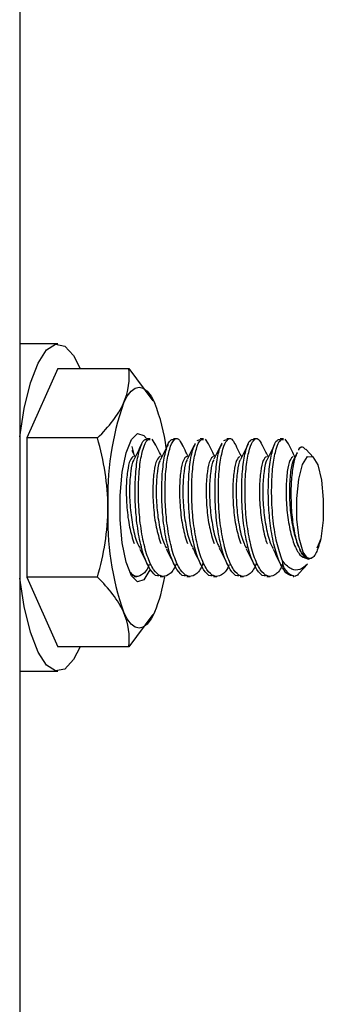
# Model space of a CAD drawing. Header units: inches. Extents: x 0.2 to 10.8, y 0.2 to 8.2.
# Tile 38 of 62: x 6.4923 to 6.5152, y 3.3827 to 3.4571. Entities that reach past the tile are written whole.
import ezdxf

# ---------------------------------------------------------------- set-up
doc = ezdxf.new("R2010")
doc.units = ezdxf.units.IN
doc.header["$MEASUREMENT"] = 0

msp = doc.modelspace()

# ---------------------------------------------------------------- linework, layer by layer
for p, q in [((6.492292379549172, 5.293044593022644), (6.492292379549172, 2.048252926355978)), ((6.495179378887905, 3.432622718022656), (6.492292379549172, 3.432622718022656)), ((6.495179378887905, 3.430777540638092), (6.492820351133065, 3.425515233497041)), ((6.495179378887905, 3.430777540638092), (6.500525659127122, 3.43077754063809)), ((6.500525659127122, 3.43077754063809), (6.502353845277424, 3.428330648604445)), ((6.492820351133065, 3.425515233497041), (6.492820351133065, 3.414990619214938)), ((6.498166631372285, 3.425515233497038), (6.492820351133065, 3.425515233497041)), ((6.502142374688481, 3.425461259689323), (6.501890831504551, 3.425461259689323)), ((6.502265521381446, 3.42542422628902), (6.502503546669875, 3.425059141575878)), ((6.504154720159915, 3.425461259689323), (6.503903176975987, 3.425461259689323)), ((6.505691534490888, 3.425337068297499), (6.505916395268, 3.425393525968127)), ((6.506167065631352, 3.425461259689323), (6.505915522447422, 3.425461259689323)), ((6.506290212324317, 3.42542422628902), (6.506524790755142, 3.425064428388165)), ((6.507703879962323, 3.425337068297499), (6.507928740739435, 3.425393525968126)), ((6.508179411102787, 3.425461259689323), (6.507927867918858, 3.425461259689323)), ((6.510191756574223, 3.425461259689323), (6.509940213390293, 3.425461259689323)), ((6.512204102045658, 3.425461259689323), (6.511952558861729, 3.425461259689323)), ((6.512327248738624, 3.42542422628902), (6.512558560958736, 3.425069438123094)), ((6.50076640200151, 3.424882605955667), (6.500919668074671, 3.424265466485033)), ((6.513245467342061, 3.424406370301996), (6.512980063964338, 3.423875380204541)), ((6.514488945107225, 3.424042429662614), (6.513899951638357, 3.424675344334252)), ((6.515029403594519, 3.417886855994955), (6.514762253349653, 3.417230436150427)), ((6.514753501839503, 3.41721416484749), (6.514921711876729, 3.417526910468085)), ((6.513394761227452, 3.415287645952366), (6.514035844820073, 3.415976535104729)), ((6.492820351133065, 3.414990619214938), (6.495179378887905, 3.409728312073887)), ((6.498166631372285, 3.414990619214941), (6.492820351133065, 3.414990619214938)), ((6.500883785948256, 3.415112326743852), (6.500759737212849, 3.415092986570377)), ((6.500909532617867, 3.415044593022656), (6.501136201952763, 3.415044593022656)), ((6.502897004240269, 3.415044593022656), (6.503148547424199, 3.415044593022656)), ((6.504909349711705, 3.415044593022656), (6.505160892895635, 3.415044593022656)), ((6.50692169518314, 3.415044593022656), (6.507173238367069, 3.415044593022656)), ((6.508934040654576, 3.415044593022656), (6.509185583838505, 3.415044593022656)), ((6.510946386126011, 3.415044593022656), (6.51119792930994, 3.415044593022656)), ((6.512958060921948, 3.415044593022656), (6.512984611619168, 3.415044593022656)), ((6.502353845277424, 3.412175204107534), (6.500525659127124, 3.409728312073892)), ((6.500525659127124, 3.409728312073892), (6.495179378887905, 3.409728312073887)), ((6.492292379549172, 3.407883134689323), (6.495179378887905, 3.407883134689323))]:
    msp.add_line(p, q)
at = {"flags": 128}
for points in [[(6.492292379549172, 3.425599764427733), (6.492630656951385, 3.427738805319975), (6.493106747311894, 3.429680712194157), (6.493679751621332, 3.431181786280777), (6.494322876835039, 3.432171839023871), (6.495006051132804, 3.432604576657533), (6.495697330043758, 3.432459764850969), (6.496364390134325, 3.431744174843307), (6.496861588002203, 3.430777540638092)], [(6.50013248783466, 3.428146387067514), (6.500409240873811, 3.428673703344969), (6.500701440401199, 3.429056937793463), (6.501004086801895, 3.429289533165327), (6.501312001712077, 3.429367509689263), (6.501619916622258, 3.429289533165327), (6.501922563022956, 3.429056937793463), (6.502214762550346, 3.428673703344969), (6.502491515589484, 3.428146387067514)], [(6.502124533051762, 3.415585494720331), (6.502108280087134, 3.415543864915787), (6.50166939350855, 3.414800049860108), (6.501191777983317, 3.414647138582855), (6.50072719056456, 3.415101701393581), (6.50032597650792, 3.416114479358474), (6.500031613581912, 3.417575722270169), (6.499876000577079, 3.419327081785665), (6.499876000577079, 3.421178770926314), (6.500031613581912, 3.42293013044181), (6.50032597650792, 3.424391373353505), (6.50072719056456, 3.425404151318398), (6.501191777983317, 3.425858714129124), (6.50166939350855, 3.425705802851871), (6.501856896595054, 3.425469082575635)], [(6.514074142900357, 3.416358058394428), (6.513691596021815, 3.416881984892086), (6.513392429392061, 3.417941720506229), (6.513224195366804, 3.419368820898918), (6.513213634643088, 3.420936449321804), (6.51336242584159, 3.422395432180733), (6.513646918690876, 3.423513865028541), (6.514021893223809, 3.424113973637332), (6.514427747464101, 3.424100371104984), (6.514799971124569, 3.423475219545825), (6.515079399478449, 3.422337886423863), (6.5152216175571, 3.420869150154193), (6.51520401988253, 3.419302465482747), (6.515029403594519, 3.417886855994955)], [(6.496861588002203, 3.409728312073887), (6.496364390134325, 3.408761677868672), (6.495697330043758, 3.40804608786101), (6.495006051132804, 3.407901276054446), (6.494322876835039, 3.408334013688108), (6.493679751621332, 3.409324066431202), (6.493106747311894, 3.410825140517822), (6.492630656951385, 3.412767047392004), (6.492292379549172, 3.414906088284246)], [(6.502491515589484, 3.412359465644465), (6.502214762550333, 3.41183214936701), (6.501922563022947, 3.411448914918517), (6.501619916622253, 3.411216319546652), (6.501312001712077, 3.411138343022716), (6.5010040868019, 3.411216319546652), (6.500701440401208, 3.411448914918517), (6.500409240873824, 3.41183214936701), (6.50013248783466, 3.412359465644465)]]:
    msp.add_lwpolyline(points, dxfattribs=at)
for centre, radius, start, end in [((6.520585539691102, 3.421055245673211), 0.02164743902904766, 160.8783978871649, 182.1240407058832), ((6.489022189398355, 3.422877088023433), 0.01446334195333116, 7.476474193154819, 21.36580118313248), ((6.520585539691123, 3.419450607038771), 0.02164743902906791, 177.8759592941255, 199.1216021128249), ((6.513320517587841, 3.416247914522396), 0.001205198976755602, 178.8796138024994, 259.3964795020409), ((6.490967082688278, 3.41705313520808), 0.01244359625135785, 337.8399214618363, 350.5863605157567)]:
    msp.add_arc(centre, radius, start, end)
for points in [[(6.500132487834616, 3.428146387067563), (6.500535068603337, 3.429044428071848), (6.500619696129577, 3.4299178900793), (6.500525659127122, 3.430777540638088)], [(6.498166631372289, 3.425515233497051), (6.499031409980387, 3.426374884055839), (6.499729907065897, 3.427248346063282), (6.500132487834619, 3.428146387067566)], [(6.498952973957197, 3.42025292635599), (6.498952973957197, 3.422049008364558), (6.498646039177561, 3.423795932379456), (6.498166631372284, 3.425515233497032)], [(6.498166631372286, 3.414990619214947), (6.498646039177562, 3.416709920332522), (6.498952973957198, 3.418456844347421), (6.498952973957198, 3.420252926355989)], [(6.515029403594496, 3.417886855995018), (6.514995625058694, 3.417757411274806), (6.514959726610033, 3.417637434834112), (6.514921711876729, 3.417526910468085)], [(6.514074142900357, 3.416358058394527), (6.514121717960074, 3.416358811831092), (6.514169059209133, 3.416372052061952), (6.514216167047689, 3.416397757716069)], [(6.500132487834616, 3.412359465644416), (6.499729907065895, 3.413257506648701), (6.499031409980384, 3.414130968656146), (6.498166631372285, 3.414990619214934)], [(6.500525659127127, 3.409728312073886), (6.50061969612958, 3.410587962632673), (6.50053506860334, 3.411461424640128), (6.500132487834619, 3.412359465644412)]]:
    msp.add_open_spline(points, degree=3)
for points, knots in [([(6.50149661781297, 3.42505639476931), (6.501400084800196, 3.424863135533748), (6.501207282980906, 3.424477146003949), (6.501006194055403, 3.424075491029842), (6.500905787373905, 3.423874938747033)], [0, 0, 0, 0, 0.5006851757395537, 0.9999999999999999, 0.9999999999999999, 0.9999999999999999, 0.9999999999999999]), ([(6.502896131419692, 3.415112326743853), (6.50283047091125, 3.415094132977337), (6.502578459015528, 3.415024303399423), (6.502141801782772, 3.415514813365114), (6.501661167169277, 3.416530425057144), (6.501290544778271, 3.41800529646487), (6.501110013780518, 3.419324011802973), (6.501014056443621, 3.420663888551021), (6.500990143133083, 3.422012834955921), (6.501102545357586, 3.42357770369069), (6.501346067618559, 3.424744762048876), (6.501622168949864, 3.425402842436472), (6.501815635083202, 3.425396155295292), (6.501891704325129, 3.425393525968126)], [0, 0, 0, 0, 0.03790353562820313, 0.1454777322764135, 0.2530774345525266, 0.3606529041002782, 0.4682281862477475, 0.5000009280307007, 0.6075502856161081, 0.7151225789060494, 0.8227216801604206, 0.930295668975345, 1, 1, 1, 1]), ([(6.504104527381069, 3.415999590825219), (6.504083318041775, 3.415942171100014), (6.503915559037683, 3.415487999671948), (6.503507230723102, 3.415098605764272), (6.502951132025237, 3.414974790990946), (6.502393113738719, 3.415491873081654), (6.501912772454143, 3.416536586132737), (6.501542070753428, 3.418003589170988), (6.501361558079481, 3.419324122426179), (6.501265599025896, 3.420663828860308), (6.501241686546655, 3.422012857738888), (6.501354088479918, 3.423577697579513), (6.50159761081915, 3.424744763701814), (6.501873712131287, 3.425402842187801), (6.502067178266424, 3.425396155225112), (6.502143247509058, 3.425393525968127)], [0, 0, 0, 0, 0.01305163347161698, 0.1032341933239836, 0.1934451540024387, 0.2836278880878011, 0.3738320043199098, 0.4640158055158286, 0.5541994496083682, 0.5808355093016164, 0.6709974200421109, 0.7611785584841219, 0.8513821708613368, 0.9415647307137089, 0.9999999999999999, 0.9999999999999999, 0.9999999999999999, 0.9999999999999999]), ([(6.503023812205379, 3.424082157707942), (6.50295112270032, 3.424227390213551), (6.502776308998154, 3.424576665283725), (6.502608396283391, 3.424913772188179), (6.502510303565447, 3.425110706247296)], [0, 0, 0, 0, 0.4158112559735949, 1, 1, 1, 1]), ([(6.504908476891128, 3.415112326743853), (6.504842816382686, 3.415094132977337), (6.504590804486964, 3.415024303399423), (6.504154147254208, 3.415514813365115), (6.503673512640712, 3.416530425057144), (6.503302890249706, 3.41800529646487), (6.503122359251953, 3.419324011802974), (6.503026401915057, 3.420663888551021), (6.503002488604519, 3.42201283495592), (6.503114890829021, 3.42357770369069), (6.503358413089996, 3.424744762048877), (6.5036345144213, 3.425402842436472), (6.503827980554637, 3.425396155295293), (6.503904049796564, 3.425393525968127)], [0, 0, 0, 0, 0.03790353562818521, 0.1454777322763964, 0.2530774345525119, 0.3606529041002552, 0.4682281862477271, 0.500000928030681, 0.6075502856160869, 0.7151225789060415, 0.822721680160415, 0.9302956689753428, 1, 1, 1, 1]), ([(6.506130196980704, 3.416034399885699), (6.506104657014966, 3.415964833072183), (6.505932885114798, 3.415496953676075), (6.505519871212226, 3.415097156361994), (6.504963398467, 3.414975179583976), (6.504405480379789, 3.415491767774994), (6.503925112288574, 3.416536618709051), (6.503554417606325, 3.418003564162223), (6.503373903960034, 3.419324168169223), (6.503277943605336, 3.420663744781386), (6.503254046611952, 3.422014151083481), (6.503366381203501, 3.423573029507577), (6.503610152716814, 3.424762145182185), (6.503922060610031, 3.425425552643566), (6.504268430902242, 3.425551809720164), (6.504464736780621, 3.425173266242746), (6.504555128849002, 3.424998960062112)], [0, 0, 0, 0, 0.0141711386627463, 0.09530958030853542, 0.1764735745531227, 0.2576121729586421, 0.3387700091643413, 0.4199095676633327, 0.5010489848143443, 0.5250137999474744, 0.6061336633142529, 0.6872708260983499, 0.7684282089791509, 0.8495666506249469, 0.9307306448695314, 1, 1, 1, 1]), ([(6.505546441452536, 3.425109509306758), (6.505446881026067, 3.424909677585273), (6.505247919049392, 3.424510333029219), (6.505042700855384, 3.424100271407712), (6.504940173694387, 3.423895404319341)], [0, 0, 0, 0, 0.5003992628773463, 1, 1, 1, 1]), ([(6.506920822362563, 3.415112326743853), (6.506855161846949, 3.415094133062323), (6.506603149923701, 3.415024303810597), (6.506166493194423, 3.415514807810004), (6.505685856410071, 3.416530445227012), (6.50531524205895, 3.418005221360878), (6.505134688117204, 3.419324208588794), (6.505038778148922, 3.42066352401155), (6.505014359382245, 3.422018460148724), (6.505128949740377, 3.423557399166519), (6.505329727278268, 3.424634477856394), (6.505495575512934, 3.424936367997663), (6.505554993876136, 3.425044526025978)], [0, 0, 0, 0, 0.04293593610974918, 0.1647926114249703, 0.2866781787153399, 0.4085362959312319, 0.5303942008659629, 0.5663853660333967, 0.688213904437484, 0.8100684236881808, 0.9319533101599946, 1, 1, 1, 1]), ([(6.508101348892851, 3.415926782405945), (6.50808925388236, 3.415894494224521), (6.507929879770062, 3.415469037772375), (6.507531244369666, 3.415101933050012), (6.506976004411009, 3.414973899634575), (6.50641775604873, 3.415492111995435), (6.505937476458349, 3.416536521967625), (6.505566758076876, 3.418003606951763), (6.505386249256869, 3.419324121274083), (6.505290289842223, 3.420663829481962), (6.505266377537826, 3.422012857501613), (6.505378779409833, 3.423577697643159), (6.505622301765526, 3.4247447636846), (6.505898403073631, 3.425402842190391), (6.506091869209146, 3.425396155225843), (6.506167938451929, 3.425393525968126)], [0, 0, 0, 0, 0.007448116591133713, 0.09814269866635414, 0.1888658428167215, 0.2795606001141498, 0.3702768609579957, 0.4609726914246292, 0.5516683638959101, 0.5784556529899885, 0.6691294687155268, 0.7598226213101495, 0.8505383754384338, 0.9412329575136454, 1, 1, 1, 1]), ([(6.507047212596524, 3.42408474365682), (6.50697503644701, 3.424228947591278), (6.506800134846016, 3.424578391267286), (6.506630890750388, 3.424918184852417), (6.506531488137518, 3.425117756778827)], [0, 0, 0, 0, 0.412667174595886, 0.9999999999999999, 0.9999999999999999, 0.9999999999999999, 0.9999999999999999]), ([(6.507565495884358, 3.425122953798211), (6.507466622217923, 3.424924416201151), (6.507269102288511, 3.424527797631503), (6.50706393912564, 3.424118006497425), (6.506961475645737, 3.423913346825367)], [0, 0, 0, 0, 0.5005756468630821, 1, 1, 1, 1]), ([(6.508933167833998, 3.415112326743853), (6.50886750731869, 3.415094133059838), (6.508615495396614, 3.415024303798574), (6.508178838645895, 3.415514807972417), (6.507698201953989, 3.416530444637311), (6.507327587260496, 3.418005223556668), (6.507147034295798, 3.419324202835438), (6.50705112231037, 3.42066353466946), (6.507026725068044, 3.422018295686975), (6.507141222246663, 3.423557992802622), (6.507344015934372, 3.424641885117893), (6.507512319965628, 3.424947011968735), (6.507574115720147, 3.425059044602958)], [0, 0, 0, 0, 0.04282158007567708, 0.1643537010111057, 0.2859146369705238, 0.4074481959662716, 0.5289815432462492, 0.5648768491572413, 0.6863809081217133, 0.8079108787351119, 0.9294711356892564, 1, 1, 1, 1]), ([(6.510161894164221, 3.416052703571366), (6.510134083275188, 3.415976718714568), (6.50996020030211, 3.415501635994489), (6.509544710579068, 3.415096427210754), (6.508988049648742, 3.414975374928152), (6.508430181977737, 3.415491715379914), (6.50794980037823, 3.416536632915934), (6.507579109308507, 3.418003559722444), (6.507398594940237, 3.419324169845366), (6.507302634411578, 3.420663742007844), (6.507278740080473, 3.422014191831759), (6.507391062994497, 3.423572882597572), (6.507634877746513, 3.42476269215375), (6.507946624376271, 3.425423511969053), (6.508282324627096, 3.42555456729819), (6.508469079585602, 3.425198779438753), (6.508549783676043, 3.425045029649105)], [0, 0, 0, 0, 0.01554487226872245, 0.09719173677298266, 0.1788643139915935, 0.2605113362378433, 0.3421777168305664, 0.4238257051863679, 0.5054735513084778, 0.5295885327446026, 0.6112167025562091, 0.6928622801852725, 0.7745282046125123, 0.8561750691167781, 0.9378476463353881, 1, 1, 1, 1]), ([(6.509059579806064, 3.424084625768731), (6.508989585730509, 3.424224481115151), (6.508818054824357, 3.424567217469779), (6.508653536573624, 3.424897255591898), (6.508556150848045, 3.425092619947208)], [0, 0, 0, 0, 0.4080551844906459, 1, 1, 1, 1]), ([(6.509557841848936, 3.425081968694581), (6.50946070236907, 3.42488722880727), (6.509266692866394, 3.424498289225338), (6.509064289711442, 3.424093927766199), (6.508963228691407, 3.423892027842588)], [0, 0, 0, 0, 0.5006944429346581, 1, 1, 1, 1]), ([(6.510945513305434, 3.415112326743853), (6.510879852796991, 3.415094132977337), (6.51062784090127, 3.415024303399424), (6.510191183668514, 3.415514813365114), (6.509710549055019, 3.416530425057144), (6.509339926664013, 3.41800529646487), (6.50915939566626, 3.419324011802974), (6.509063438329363, 3.420663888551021), (6.509039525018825, 3.42201283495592), (6.509151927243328, 3.423577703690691), (6.509395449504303, 3.424744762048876), (6.509671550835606, 3.425402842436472), (6.509865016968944, 3.425396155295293), (6.509941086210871, 3.425393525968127)], [0, 0, 0, 0, 0.03790353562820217, 0.1454777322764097, 0.2530774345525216, 0.3606529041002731, 0.4682281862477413, 0.5000009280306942, 0.6075502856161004, 0.7151225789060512, 0.8227216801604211, 0.9302956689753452, 1, 1, 1, 1]), ([(6.51215271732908, 3.415996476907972), (6.512131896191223, 3.415940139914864), (6.511964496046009, 3.415487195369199), (6.511556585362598, 3.415098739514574), (6.51100052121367, 3.414974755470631), (6.510442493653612, 3.415491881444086), (6.509962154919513, 3.416536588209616), (6.509591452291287, 3.418003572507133), (6.509410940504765, 3.419324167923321), (6.509314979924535, 3.420663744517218), (6.509291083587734, 3.422014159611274), (6.509403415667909, 3.423572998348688), (6.509647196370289, 3.424762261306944), (6.509959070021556, 3.425425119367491), (6.51030307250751, 3.425552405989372), (6.510497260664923, 3.425178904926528), (6.510585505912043, 3.42500917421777)], [0, 0, 0, 0, 0.011575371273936, 0.09306498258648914, 0.1745802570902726, 0.256070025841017, 0.337579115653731, 0.4190698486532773, 0.5005604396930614, 0.5246289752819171, 0.6060999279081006, 0.6875882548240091, 0.7690968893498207, 0.8505865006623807, 0.9321017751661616, 1, 1, 1, 1]), ([(6.511071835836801, 3.424080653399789), (6.51101018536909, 3.424204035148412), (6.510847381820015, 3.424529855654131), (6.510688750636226, 3.424848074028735), (6.510590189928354, 3.425045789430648)], [0, 0, 0, 0, 0.3786801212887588, 1, 1, 1, 1]), ([(6.512959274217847, 3.415100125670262), (6.512818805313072, 3.415110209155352), (6.512491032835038, 3.41513373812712), (6.512000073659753, 3.415857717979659), (6.511563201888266, 3.417072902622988), (6.511250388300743, 3.418613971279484), (6.511080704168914, 3.420311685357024), (6.511052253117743, 3.422012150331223), (6.511164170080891, 3.42357788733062), (6.511407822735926, 3.424744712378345), (6.511683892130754, 3.425402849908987), (6.511877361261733, 3.425396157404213), (6.511953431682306, 3.425393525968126)], [0, 0, 0, 0, 0.08066669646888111, 0.1882290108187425, 0.29582413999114, 0.4033855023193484, 0.5000577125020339, 0.6075948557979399, 0.7151549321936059, 0.8227418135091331, 0.9303035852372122, 1, 1, 1, 1]), ([(6.512115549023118, 3.416271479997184), (6.511974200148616, 3.41669363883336), (6.511691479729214, 3.417538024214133), (6.511457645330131, 3.418997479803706), (6.511329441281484, 3.4204985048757), (6.511303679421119, 3.422012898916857), (6.511415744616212, 3.423577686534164), (6.511659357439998, 3.424744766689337), (6.511935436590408, 3.425402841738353), (6.512128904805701, 3.425396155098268), (6.512204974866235, 3.425393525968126)], [0, 0, 0, 0, 0.1384018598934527, 0.2768259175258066, 0.3566144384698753, 0.4950061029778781, 0.6334272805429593, 0.7718829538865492, 0.9103063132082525, 1, 1, 1, 1]), ([(6.513084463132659, 3.424084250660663), (6.513010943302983, 3.424231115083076), (6.512834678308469, 3.424583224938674), (6.5126645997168, 3.424924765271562), (6.512565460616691, 3.425123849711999)], [0, 0, 0, 0, 0.4170983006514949, 1, 1, 1, 1]), ([(6.501010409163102, 3.424083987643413), (6.500940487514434, 3.424223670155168), (6.500856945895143, 3.424390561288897), (6.50077586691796, 3.424553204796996), (6.5007626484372, 3.42457972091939)], [0, 0, 0, 0, 0.8369678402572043, 0.9999999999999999, 0.9999999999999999, 0.9999999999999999, 0.9999999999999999]), ([(6.503498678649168, 3.425033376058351), (6.50340049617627, 3.424836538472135), (6.503204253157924, 3.424443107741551), (6.503002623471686, 3.424039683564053), (6.502901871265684, 3.423838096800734)], [0, 0, 0, 0, 0.5003106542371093, 1, 1, 1, 1]), ([(6.505033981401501, 3.424082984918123), (6.504972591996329, 3.424205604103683), (6.504811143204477, 3.424528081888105), (6.504655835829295, 3.424838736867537), (6.504559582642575, 3.425031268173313)], [0, 0, 0, 0, 0.3802407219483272, 1, 1, 1, 1]), ([(6.511544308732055, 3.425024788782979), (6.51144811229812, 3.424832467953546), (6.511255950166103, 3.424448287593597), (6.511056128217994, 3.42404924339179), (6.510956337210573, 3.423849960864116)], [0, 0, 0, 0, 0.5006003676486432, 1, 1, 1, 1]), ([(6.512828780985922, 3.420252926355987), (6.512812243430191, 3.420741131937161), (6.512779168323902, 3.421717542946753), (6.512887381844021, 3.423028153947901), (6.513062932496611, 3.423977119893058), (6.51321458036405, 3.424278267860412), (6.513272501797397, 3.424393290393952)], [0, 0, 0, 0, 0.2764581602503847, 0.5529162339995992, 0.8292377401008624, 1, 1, 1, 1]), ([(6.51336169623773, 3.424599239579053), (6.513368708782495, 3.424615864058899), (6.513468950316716, 3.424853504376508), (6.513657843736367, 3.424904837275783), (6.513813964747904, 3.424711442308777), (6.513867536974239, 3.424645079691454)], [0, 0, 0, 0, 0.04708142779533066, 0.6730102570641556, 1, 1, 1, 1]), ([(6.500880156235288, 3.42410325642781), (6.500792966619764, 3.42404593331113), (6.500617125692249, 3.423930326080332), (6.50041212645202, 3.423042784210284), (6.500315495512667, 3.421767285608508), (6.500365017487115, 3.420257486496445), (6.500562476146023, 3.418720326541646), (6.500809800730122, 3.417924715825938), (6.500933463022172, 3.417526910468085)], [0, 0, 0, 0, 0.1643703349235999, 0.3314962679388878, 0.4986222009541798, 0.665748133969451, 0.8328740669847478, 1, 1, 1, 1]), ([(6.500900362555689, 3.423838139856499), (6.500893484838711, 3.423830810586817), (6.500800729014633, 3.42373196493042), (6.500666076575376, 3.423011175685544), (6.500566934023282, 3.421778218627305), (6.500614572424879, 3.420245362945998), (6.50082207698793, 3.418757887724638), (6.501091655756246, 3.417648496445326), (6.501312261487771, 3.417278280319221), (6.501378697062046, 3.417166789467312)], [0, 0, 0, 0, 0.01453217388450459, 0.1959870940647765, 0.3774420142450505, 0.5588969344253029, 0.7403518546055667, 0.9218067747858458, 1, 1, 1, 1]), ([(6.502892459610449, 3.424103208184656), (6.502805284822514, 3.42404589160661), (6.502629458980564, 3.423930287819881), (6.502424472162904, 3.42304278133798), (6.502327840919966, 3.421767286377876), (6.502377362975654, 3.420257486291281), (6.502574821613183, 3.418720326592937), (6.502822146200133, 3.417924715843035), (6.502945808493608, 3.417526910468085)], [0, 0, 0, 0, 0.1643473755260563, 0.3314779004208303, 0.498608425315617, 0.6657389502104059, 0.8328694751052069, 1, 1, 1, 1]), ([(6.502897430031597, 3.423820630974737), (6.502895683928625, 3.423818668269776), (6.502808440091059, 3.423720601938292), (6.502678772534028, 3.423006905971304), (6.502579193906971, 3.421779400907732), (6.502626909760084, 3.420244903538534), (6.502834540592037, 3.418758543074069), (6.503101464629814, 3.417655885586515), (6.503318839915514, 3.41728990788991), (6.503382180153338, 3.417183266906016)], [0, 0, 0, 0, 0.003759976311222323, 0.1878667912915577, 0.3719736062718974, 0.5560804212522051, 0.7401872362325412, 0.9242940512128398, 1, 1, 1, 1]), ([(6.504904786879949, 3.424103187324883), (6.504817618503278, 3.424045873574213), (6.504641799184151, 3.423930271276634), (6.504436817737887, 3.423042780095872), (6.504340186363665, 3.421767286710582), (6.504389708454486, 3.42025748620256), (6.504587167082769, 3.418720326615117), (6.504834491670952, 3.417924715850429), (6.504958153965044, 3.417526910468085)], [0, 0, 0, 0, 0.1643374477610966, 0.3314699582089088, 0.4986024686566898, 0.6657349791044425, 0.8328674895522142, 1, 1, 1, 1]), ([(6.504936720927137, 3.423851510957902), (6.504925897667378, 3.423840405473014), (6.504828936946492, 3.423740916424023), (6.50469051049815, 3.423014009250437), (6.504591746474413, 3.421777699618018), (6.504639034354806, 3.420244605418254), (6.504847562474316, 3.418761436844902), (6.505101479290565, 3.41769149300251), (6.50530320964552, 3.417345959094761), (6.505351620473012, 3.41726303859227)], [0, 0, 0, 0, 0.02309166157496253, 0.2068678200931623, 0.3906439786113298, 0.5744201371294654, 0.7581962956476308, 0.9419724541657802, 1, 1, 1, 1]), ([(6.506917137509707, 3.42410319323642), (6.506829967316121, 3.424045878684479), (6.506654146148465, 3.423930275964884), (6.506449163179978, 3.423042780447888), (6.50635253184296, 3.421767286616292), (6.506402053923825, 3.420257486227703), (6.506599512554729, 3.418720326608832), (6.506846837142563, 3.417924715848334), (6.50697049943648, 3.417526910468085)], [0, 0, 0, 0, 0.1643402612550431, 0.3314722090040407, 0.4986041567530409, 0.6657361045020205, 0.8328680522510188, 1, 1, 1, 1]), ([(6.506958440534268, 3.423862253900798), (6.506944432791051, 3.423848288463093), (6.506844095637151, 3.423748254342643), (6.506702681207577, 3.423016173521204), (6.506604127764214, 3.421777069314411), (6.506651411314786, 3.420244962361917), (6.50685974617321, 3.418760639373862), (6.507116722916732, 3.417683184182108), (6.507322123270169, 3.417332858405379), (6.507374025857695, 3.417244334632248)], [0, 0, 0, 0, 0.02949957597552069, 0.2113048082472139, 0.3931100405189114, 0.5749152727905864, 0.7567205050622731, 0.938525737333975, 1, 1, 1, 1]), ([(6.508929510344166, 3.424103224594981), (6.508842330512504, 3.424045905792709), (6.508666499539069, 3.423930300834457), (6.508461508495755, 3.423042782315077), (6.50836487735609, 3.421767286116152), (6.508414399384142, 3.420257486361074), (6.508611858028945, 3.418720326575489), (6.508859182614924, 3.417924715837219), (6.508982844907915, 3.417526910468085)], [0, 0, 0, 0, 0.1643551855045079, 0.3314841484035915, 0.4986131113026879, 0.6657420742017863, 0.832871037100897, 1, 1, 1, 1]), ([(6.508958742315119, 3.423848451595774), (6.50894882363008, 3.423838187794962), (6.508852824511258, 3.423738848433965), (6.508715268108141, 3.423013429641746), (6.508616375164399, 3.4217776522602), (6.508663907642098, 3.42024537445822), (6.508871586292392, 3.418758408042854), (6.509138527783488, 3.417655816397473), (6.509355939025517, 3.417289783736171), (6.509419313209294, 3.417183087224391)], [0, 0, 0, 0, 0.02084912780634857, 0.2017906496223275, 0.3827321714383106, 0.5636736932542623, 0.744615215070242, 0.9255567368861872, 1, 1, 1, 1]), ([(6.510941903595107, 3.424103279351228), (6.510854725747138, 3.424046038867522), (6.510678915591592, 3.423930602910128), (6.510473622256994, 3.423041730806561), (6.510378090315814, 3.421771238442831), (6.510423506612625, 3.420242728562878), (6.510636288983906, 3.418775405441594), (6.510845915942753, 3.417804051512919), (6.51099641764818, 3.417524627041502), (6.510997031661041, 3.417523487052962)], [0, 0, 0, 0, 0.1642687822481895, 0.3312781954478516, 0.4982876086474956, 0.6652970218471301, 0.8323064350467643, 0.9993158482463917, 0.9999999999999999, 0.9999999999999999, 0.9999999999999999, 0.9999999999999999]), ([(6.510949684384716, 3.423823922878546), (6.510946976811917, 3.423820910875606), (6.510858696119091, 3.423722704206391), (6.510728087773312, 3.423007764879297), (6.510628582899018, 3.42177912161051), (6.510676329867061, 3.420245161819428), (6.51088376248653, 3.418757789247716), (6.511154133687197, 3.417646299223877), (6.511375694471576, 3.417274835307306), (6.511443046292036, 3.417161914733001)], [0, 0, 0, 0, 0.005786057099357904, 0.1886549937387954, 0.3715239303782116, 0.554392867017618, 0.7372618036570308, 0.9201307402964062, 1, 1, 1, 1]), ([(6.512954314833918, 3.424103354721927), (6.512867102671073, 3.424046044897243), (6.512691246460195, 3.423930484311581), (6.512486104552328, 3.423042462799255), (6.512389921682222, 3.421768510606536), (6.512437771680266, 3.420252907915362), (6.512641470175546, 3.418737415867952), (6.51298916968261, 3.417463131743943), (6.513446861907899, 3.416571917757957), (6.513791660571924, 3.416456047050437), (6.513963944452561, 3.416398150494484)], [0, 0, 0, 0, 0.1232503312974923, 0.2485242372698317, 0.3737981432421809, 0.4990720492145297, 0.624345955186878, 0.7496198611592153, 0.8748937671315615, 1, 1, 1, 1]), ([(6.513084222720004, 3.423963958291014), (6.513039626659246, 3.423928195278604), (6.512907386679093, 3.423822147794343), (6.512738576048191, 3.423031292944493), (6.512641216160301, 3.421771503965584), (6.512689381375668, 3.420252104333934), (6.512892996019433, 3.418737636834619), (6.513240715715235, 3.417463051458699), (6.513698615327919, 3.416571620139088), (6.514043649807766, 3.416455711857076), (6.514216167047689, 3.416397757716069)], [0, 0, 0, 0, 0.06776450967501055, 0.2009410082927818, 0.3341175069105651, 0.4672940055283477, 0.6004705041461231, 0.7336470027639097, 0.8668235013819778, 1, 1, 1, 1]), ([(6.514074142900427, 3.416358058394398), (6.513998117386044, 3.416379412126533), (6.513923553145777, 3.416422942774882), (6.513777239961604, 3.416552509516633), (6.513704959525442, 3.416639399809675), (6.513565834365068, 3.416854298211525), (6.513499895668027, 3.416980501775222), (6.513375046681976, 3.41726944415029), (6.513315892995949, 3.417434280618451), (6.513205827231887, 3.417790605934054), (6.513155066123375, 3.417981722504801), (6.513062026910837, 3.418389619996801), (6.513019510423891, 3.418608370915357), (6.512946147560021, 3.419056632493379), (6.512914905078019, 3.419287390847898), (6.512863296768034, 3.41976218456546), (6.512842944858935, 3.420007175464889), (6.512828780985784, 3.420252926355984)], [0, 0, 0, 0, 0.125, 0.125, 0.25, 0.25, 0.375, 0.375, 0.5, 0.5, 0.625, 0.625, 0.75, 0.75, 0.875, 0.875, 1, 1, 1, 1]), ([(6.501362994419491, 3.417114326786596), (6.501462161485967, 3.416916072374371), (6.501660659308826, 3.416519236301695), (6.501864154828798, 3.416110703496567), (6.501965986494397, 3.415906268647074)], [0, 0, 0, 0, 0.4995876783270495, 0.9999999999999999, 0.9999999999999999, 0.9999999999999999, 0.9999999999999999]), ([(6.503367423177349, 3.417130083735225), (6.503465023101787, 3.41693504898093), (6.503660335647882, 3.416544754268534), (6.503859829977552, 3.416144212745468), (6.503959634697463, 3.415943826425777)], [0, 0, 0, 0, 0.4997114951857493, 1, 1, 1, 1]), ([(6.505339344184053, 3.417214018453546), (6.505434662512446, 3.417024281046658), (6.505625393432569, 3.416644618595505), (6.505819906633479, 3.41625477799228), (6.505917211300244, 3.416059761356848)], [0, 0, 0, 0, 0.4997528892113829, 0.9999999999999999, 0.9999999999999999, 0.9999999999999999, 0.9999999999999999]), ([(6.507359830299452, 3.417196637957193), (6.50745821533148, 3.417000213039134), (6.507655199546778, 3.416606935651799), (6.507857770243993, 3.416199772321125), (6.507959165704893, 3.415995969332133)], [0, 0, 0, 0, 0.4994564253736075, 1, 1, 1, 1]), ([(6.50940371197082, 3.417131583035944), (6.509503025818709, 3.416933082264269), (6.509701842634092, 3.416535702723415), (6.509905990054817, 3.416125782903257), (6.510008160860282, 3.41592062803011)], [0, 0, 0, 0, 0.4995243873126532, 0.9999999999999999, 0.9999999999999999, 0.9999999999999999, 0.9999999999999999]), ([(6.511427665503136, 3.417108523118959), (6.511526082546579, 3.416911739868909), (6.51172304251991, 3.416517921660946), (6.511924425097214, 3.41611359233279), (6.512025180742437, 3.415911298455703)], [0, 0, 0, 0, 0.4996804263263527, 1, 1, 1, 1]), ([(6.514921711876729, 3.417526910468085), (6.514875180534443, 3.417347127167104), (6.514823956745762, 3.41718514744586), (6.514715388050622, 3.416905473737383), (6.51465815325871, 3.416787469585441), (6.514537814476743, 3.416594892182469), (6.51447437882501, 3.416520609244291), (6.514346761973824, 3.416422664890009), (6.514281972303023, 3.41639775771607), (6.514216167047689, 3.416397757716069)], [0, 0, 0, 0, 0.25, 0.25, 0.5, 0.5, 0.75, 0.75, 1, 1, 1, 1]), ([(6.514029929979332, 3.415982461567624), (6.513841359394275, 3.415817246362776), (6.513451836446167, 3.415475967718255), (6.51281833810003, 3.41554404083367), (6.512366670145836, 3.415915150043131), (6.512139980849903, 3.416236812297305), (6.512115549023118, 3.416271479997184)], [0, 0, 0, 0, 0.2930450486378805, 0.6053317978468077, 0.957463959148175, 0.9999999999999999, 0.9999999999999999, 0.9999999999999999, 0.9999999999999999]), ([(6.5020693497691, 3.415939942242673), (6.502055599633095, 3.415903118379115), (6.501894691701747, 3.4154721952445), (6.50149557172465, 3.415118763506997), (6.501013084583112, 3.41494110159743), (6.500727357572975, 3.4152552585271), (6.500622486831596, 3.415370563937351)], [0, 0, 0, 0, 0.03494588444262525, 0.4089464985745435, 0.7830648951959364, 1, 1, 1, 1]), ([(6.513378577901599, 3.415301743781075), (6.513359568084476, 3.415270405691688), (6.513271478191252, 3.41512518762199), (6.513174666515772, 3.415090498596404), (6.513098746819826, 3.415063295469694)], [0, 0, 0, 0, 0.2158002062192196, 1, 1, 1, 1])]:
    msp.add_open_spline(points, degree=3, knots=knots)

doc.saveas('drawing.dxf')
